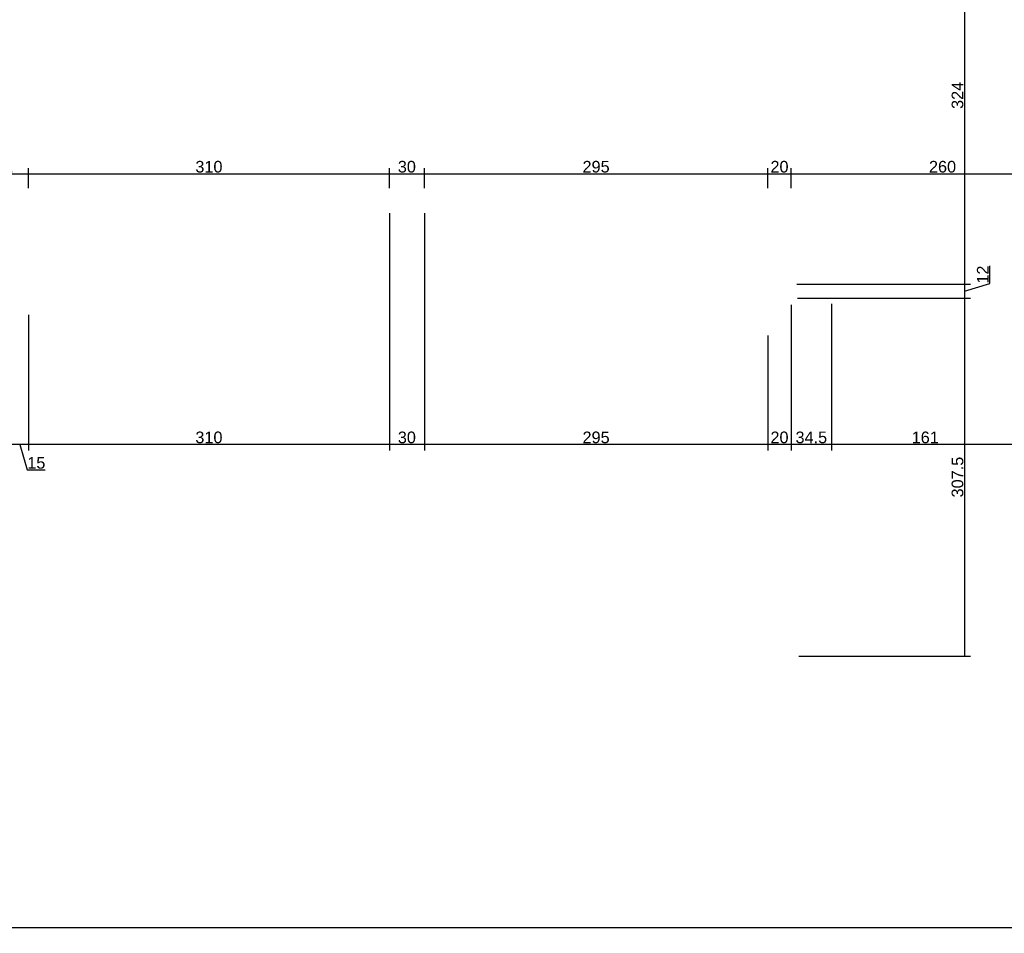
# Model space of a CAD drawing. Header units: millimetres. Extents: x 126553 to 403692, y -95821 to 38049.
# Tile 103 of 256: x 166084 to 166929, y -9233 to -8448. Entities that reach past the tile are written whole.
import ezdxf

# ---------------------------------------------------------------- set-up
doc = ezdxf.new("R2010")
doc.units = ezdxf.units.MM
doc.layers.add('11_wymiary', color=55, linetype='Continuous')
doc.layers.add('11_wymiary @ 50', color=55, linetype='Continuous')
doc.styles.add('11_RJ', font='arial.ttf')
doc.dimstyles.new('11_RJ (cc)', dxfattribs={"dimtxt": 0.2, "dimasz": 0.001, "dimexe": 0.1, "dimexo": 0.1, "dimgap": 0.02, "dimtad": 1, "dimdec": 1, "dimrnd": 0.5, "dimzin": 12, "dimdsep": 46, "dimtxsty": '11_RJ', "dimblk": 'OBLIQUE', "dimcen": 0, "dimdle": 0.01, "dimclrd": 256, "dimclre": 256, "dimclrt": 2, "dimazin": 3, "dimtfac": 1, "dimtdec": 1, "dimtofl": 0, "dimtmove": 0, "dimatfit": 3, "dimldrblk": 'DOT', "dimfxl": 1, "dimtolj": 1, "dimtzin": 13, "dimarcsym": 0})

# ---------------------------------------------------------------- blocks, each defined once
blk = doc.blocks.new('_Oblique')
at = {"color": 0, "linetype": 'ByBlock', "lineweight": -2}
blk.add_line((-0.5, -0.5), (0.5, 0.5), dxfattribs=at)
blk = doc.blocks.new('*D107')
at = {"layer": '11_wymiary', "lineweight": -2, "transparency": 16777216}
for p, q in [((166049.35, -8533.37), (166049.35, -8585.61)), ((166048.85, -8580.61), (166091.85, -8580.61)), ((166091.35, -8592.75), (166091.35, -8575.61))]:
    blk.add_line(p, q, dxfattribs=at)
at = {"layer": 'Defpoints', "color": 0, "transparency": 16777216}
for p in [(166049.35, -8528.37), (166091.35, -8580.61), (166091.35, -8597.75)]:
    blk.add_point(p, dxfattribs=at)
at = {"layer": '11_wymiary', "lineweight": -2, "transparency": 16777216, "xscale": 0.05, "yscale": 0.05, "zscale": 0.05, "rotation": 180}
blk.add_blockref('_Oblique', (166049.35, -8580.61), dxfattribs=at)
at = {"layer": '11_wymiary', "lineweight": -2, "transparency": 16777216, "xscale": 0.05, "yscale": 0.05, "zscale": 0.05}
blk.add_blockref('_Oblique', (166091.35, -8580.61), dxfattribs=at)
at = {"layer": '11_wymiary', "color": 2, "transparency": 16777216, "insert": (166070.35, -8574.59), "char_height": 10, "attachment_point": 5, "style": '11_RJ'}
blk.add_mtext('\\A1;42', dxfattribs=at)
blk = doc.blocks.new('_Dot')
at = {"color": 0, "linetype": 'ByBlock', "lineweight": -2}
blk.add_line((-0.5, 0), (-1, 0), dxfattribs=at)
at = {"color": 0, "linetype": 'ByBlock', "const_width": 0.5}
blk.add_lwpolyline([(-0.25, 0, 1), (0.25, 0, 1)], format="xyb", close=True, dxfattribs=at)
blk = doc.blocks.new('*D108')
at = {"layer": '11_wymiary', "lineweight": -2, "transparency": 16777216}
for p, q in [((166090.85, -8580.61), (166401.85, -8580.61)), ((166091.35, -8592.75), (166091.35, -8575.61)), ((166401.35, -8592.75), (166401.35, -8575.61))]:
    blk.add_line(p, q, dxfattribs=at)
at = {"layer": 'Defpoints', "color": 0, "transparency": 16777216}
for p in [(166401.35, -8580.61), (166091.35, -8597.75), (166401.35, -8597.75)]:
    blk.add_point(p, dxfattribs=at)
at = {"layer": '11_wymiary', "lineweight": -2, "transparency": 16777216, "xscale": 0.05, "yscale": 0.05, "zscale": 0.05, "rotation": 180}
blk.add_blockref('_Oblique', (166091.35, -8580.61), dxfattribs=at)
at = {"layer": '11_wymiary', "lineweight": -2, "transparency": 16777216, "xscale": 0.05, "yscale": 0.05, "zscale": 0.05}
blk.add_blockref('_Oblique', (166401.35, -8580.61), dxfattribs=at)
at = {"layer": '11_wymiary', "color": 2, "transparency": 16777216, "insert": (166246.35, -8574.5), "char_height": 10, "attachment_point": 5, "style": '11_RJ'}
blk.add_mtext('\\A1;310', dxfattribs=at)
blk = doc.blocks.new('*D109')
at = {"layer": '11_wymiary', "lineweight": -2, "transparency": 16777216}
for p, q in [((166400.85, -8580.61), (166431.85, -8580.61)), ((166401.35, -8592.75), (166401.35, -8575.61)), ((166431.35, -8592.75), (166431.35, -8575.61))]:
    blk.add_line(p, q, dxfattribs=at)
at = {"layer": 'Defpoints', "color": 0, "transparency": 16777216}
for p in [(166431.35, -8580.61), (166401.35, -8597.75), (166431.35, -8597.75)]:
    blk.add_point(p, dxfattribs=at)
at = {"layer": '11_wymiary', "lineweight": -2, "transparency": 16777216, "xscale": 0.05, "yscale": 0.05, "zscale": 0.05, "rotation": 180}
blk.add_blockref('_Oblique', (166401.35, -8580.61), dxfattribs=at)
at = {"layer": '11_wymiary', "lineweight": -2, "transparency": 16777216, "xscale": 0.05, "yscale": 0.05, "zscale": 0.05}
blk.add_blockref('_Oblique', (166431.35, -8580.61), dxfattribs=at)
at = {"layer": '11_wymiary', "color": 2, "transparency": 16777216, "insert": (166416.35, -8574.5), "char_height": 10, "attachment_point": 5, "style": '11_RJ'}
blk.add_mtext('\\A1;30', dxfattribs=at)
blk = doc.blocks.new('*D110')
at = {"layer": '11_wymiary', "lineweight": -2, "transparency": 16777216}
for p, q in [((166430.85, -8580.61), (166726.85, -8580.61)), ((166431.35, -8592.75), (166431.35, -8575.61)), ((166726.35, -8592.75), (166726.35, -8575.61))]:
    blk.add_line(p, q, dxfattribs=at)
at = {"layer": 'Defpoints', "color": 0, "transparency": 16777216}
for p in [(166726.35, -8580.61), (166431.35, -8597.75), (166726.35, -8597.75)]:
    blk.add_point(p, dxfattribs=at)
at = {"layer": '11_wymiary', "lineweight": -2, "transparency": 16777216, "xscale": 0.05, "yscale": 0.05, "zscale": 0.05, "rotation": 180}
blk.add_blockref('_Oblique', (166431.35, -8580.61), dxfattribs=at)
at = {"layer": '11_wymiary', "lineweight": -2, "transparency": 16777216, "xscale": 0.05, "yscale": 0.05, "zscale": 0.05}
blk.add_blockref('_Oblique', (166726.35, -8580.61), dxfattribs=at)
at = {"layer": '11_wymiary', "color": 2, "transparency": 16777216, "insert": (166578.85, -8574.5), "char_height": 10, "attachment_point": 5, "style": '11_RJ'}
blk.add_mtext('\\A1;295', dxfattribs=at)
blk = doc.blocks.new('*D111')
at = {"layer": '11_wymiary', "lineweight": -2, "transparency": 16777216}
for p, q in [((166725.85, -8580.61), (166746.85, -8580.61)), ((166726.35, -8592.75), (166726.35, -8575.61)), ((166746.35, -8592.75), (166746.35, -8575.61))]:
    blk.add_line(p, q, dxfattribs=at)
at = {"layer": 'Defpoints', "color": 0, "transparency": 16777216}
for p in [(166746.35, -8580.61), (166726.35, -8597.75), (166746.35, -8597.75)]:
    blk.add_point(p, dxfattribs=at)
at = {"layer": '11_wymiary', "lineweight": -2, "transparency": 16777216, "xscale": 0.05, "yscale": 0.05, "zscale": 0.05, "rotation": 180}
blk.add_blockref('_Oblique', (166726.35, -8580.61), dxfattribs=at)
at = {"layer": '11_wymiary', "lineweight": -2, "transparency": 16777216, "xscale": 0.05, "yscale": 0.05, "zscale": 0.05}
blk.add_blockref('_Oblique', (166746.35, -8580.61), dxfattribs=at)
at = {"layer": '11_wymiary', "color": 2, "transparency": 16777216, "insert": (166736.35, -8574.5), "char_height": 10, "attachment_point": 5, "style": '11_RJ'}
blk.add_mtext('\\A1;20', dxfattribs=at)
blk = doc.blocks.new('*D112')
at = {"layer": '11_wymiary', "lineweight": -2, "transparency": 16777216}
for p, q in [((166745.85, -8580.61), (167006.85, -8580.61)), ((167006.35, -8700.31), (167006.35, -8575.61))]:
    blk.add_line(p, q, dxfattribs=at)
at = {"layer": 'Defpoints', "color": 0, "transparency": 16777216}
for p in [(166746.35, -8580.61), (167006.35, -8580.61), (167006.35, -8705.31)]:
    blk.add_point(p, dxfattribs=at)
at = {"layer": '11_wymiary', "lineweight": -2, "transparency": 16777216, "xscale": 0.05, "yscale": 0.05, "zscale": 0.05, "rotation": 180}
blk.add_blockref('_Oblique', (166746.35, -8580.61), dxfattribs=at)
at = {"layer": '11_wymiary', "lineweight": -2, "transparency": 16777216, "xscale": 0.05, "yscale": 0.05, "zscale": 0.05}
blk.add_blockref('_Oblique', (167006.35, -8580.61), dxfattribs=at)
at = {"layer": '11_wymiary', "color": 2, "transparency": 16777216, "insert": (166876.35, -8574.5), "char_height": 10, "attachment_point": 5, "style": '11_RJ'}
blk.add_mtext('\\A1;260', dxfattribs=at)
blk = doc.blocks.new('*D490')
at = {"layer": '11_wymiary', "lineweight": -2, "transparency": 16777216}
for p, q in [((166751.35, -8351.11), (166900.36, -8351.11)), ((166895.36, -8350.61), (166895.36, -8675.73)), ((166751.35, -8675.23), (166900.36, -8675.23))]:
    blk.add_line(p, q, dxfattribs=at)
at = {"layer": 'Defpoints', "color": 0, "transparency": 16777216}
for p in [(166746.35, -8351.11), (166746.35, -8675.23), (166895.36, -8675.23)]:
    blk.add_point(p, dxfattribs=at)
at = {"layer": '11_wymiary', "lineweight": -2, "transparency": 16777216, "xscale": 0.05, "yscale": 0.05, "zscale": 0.05}
for p, rotation in [((166895.36, -8351.11), 90), ((166895.36, -8675.23), 270)]:
    blk.add_blockref('_Oblique', p, dxfattribs=dict(at, rotation=rotation))
at = {"layer": '11_wymiary', "color": 2, "transparency": 16777216, "insert": (166889.25, -8513.17), "char_height": 10, "attachment_point": 5, "rotation": 90, "style": '11_RJ'}
blk.add_mtext('\\A1;324', dxfattribs=at)
blk = doc.blocks.new('*D491')
at = {"layer": '11_wymiary', "lineweight": -2, "transparency": 16777216}
for p, q in [((166916.92, -8674.76), (166916.92, -8659.48)), ((166751.35, -8675.23), (166900.36, -8675.23)), ((166895.36, -8674.73), (166895.36, -8687.73)), ((166895.36, -8681.23), (166916.92, -8674.76)), ((166751.69, -8687.23), (166900.36, -8687.23))]:
    blk.add_line(p, q, dxfattribs=at)
at = {"layer": 'Defpoints', "color": 0, "transparency": 16777216}
for p in [(166746.35, -8675.23), (166746.69, -8687.23), (166895.36, -8687.23)]:
    blk.add_point(p, dxfattribs=at)
at = {"layer": '11_wymiary', "lineweight": -2, "transparency": 16777216, "xscale": 0.05, "yscale": 0.05, "zscale": 0.05}
for p, rotation in [((166895.36, -8675.23), 90), ((166895.36, -8687.23), 270)]:
    blk.add_blockref('_Oblique', p, dxfattribs=dict(at, rotation=rotation))
at = {"layer": '11_wymiary', "color": 2, "transparency": 16777216, "insert": (166910.9, -8667.12), "char_height": 10, "attachment_point": 5, "rotation": 90, "style": '11_RJ'}
blk.add_mtext('\\A1;12', dxfattribs=at)
blk = doc.blocks.new('*D492')
at = {"layer": '11_wymiary', "lineweight": -2, "transparency": 16777216}
for p, q in [((166751.69, -8687.23), (166900.36, -8687.23)), ((166895.36, -8686.73), (166895.36, -8995.26)), ((166752.89, -8994.76), (166900.36, -8994.76))]:
    blk.add_line(p, q, dxfattribs=at)
at = {"layer": 'Defpoints', "color": 0, "transparency": 16777216}
for p in [(166746.69, -8687.23), (166747.89, -8994.76), (166895.36, -8994.76)]:
    blk.add_point(p, dxfattribs=at)
at = {"layer": '11_wymiary', "lineweight": -2, "transparency": 16777216, "xscale": 0.05, "yscale": 0.05, "zscale": 0.05}
for p, rotation in [((166895.36, -8687.23), 90), ((166895.36, -8994.76), 270)]:
    blk.add_blockref('_Oblique', p, dxfattribs=dict(at, rotation=rotation))
at = {"layer": '11_wymiary', "color": 2, "transparency": 16777216, "insert": (166889.25, -8840.99), "char_height": 10, "attachment_point": 5, "rotation": 90, "style": '11_RJ'}
blk.add_mtext('\\A1;307.5', dxfattribs=at)
blk = doc.blocks.new('*D252')
at = {"layer": '11_wymiary', "lineweight": -2, "transparency": 16777216}
for p, q in [((166781.01, -8692.23), (166781.01, -8818.07)), ((166942.01, -8692.23), (166942.01, -8818.07)), ((166942.51, -8813.07), (166780.51, -8813.07))]:
    blk.add_line(p, q, dxfattribs=at)
at = {"layer": 'Defpoints', "color": 0, "transparency": 16777216}
for p in [(166781.01, -8687.23), (166942.01, -8687.23), (166781.01, -8813.07)]:
    blk.add_point(p, dxfattribs=at)
at = {"layer": '11_wymiary', "lineweight": -2, "transparency": 16777216, "xscale": 0.05, "yscale": 0.05, "zscale": 0.05, "rotation": 180}
blk.add_blockref('_Oblique', (166781.01, -8813.07), dxfattribs=at)
at = {"layer": '11_wymiary', "lineweight": -2, "transparency": 16777216, "xscale": 0.05, "yscale": 0.05, "zscale": 0.05}
blk.add_blockref('_Oblique', (166942.01, -8813.07), dxfattribs=at)
at = {"layer": '11_wymiary', "color": 2, "transparency": 16777216, "insert": (166861.51, -8806.97), "char_height": 10, "attachment_point": 5, "style": '11_RJ'}
blk.add_mtext('\\A1;161', dxfattribs=at)
blk = doc.blocks.new('*D253')
at = {"layer": '11_wymiary', "lineweight": -2, "transparency": 16777216}
for p, q in [((166781.01, -8692.23), (166781.01, -8818.07)), ((166746.35, -8692.92), (166746.35, -8818.07)), ((166781.51, -8813.07), (166745.85, -8813.07))]:
    blk.add_line(p, q, dxfattribs=at)
at = {"layer": 'Defpoints', "color": 0, "transparency": 16777216}
for p in [(166746.35, -8687.92), (166781.01, -8687.23), (166746.35, -8813.07)]:
    blk.add_point(p, dxfattribs=at)
at = {"layer": '11_wymiary', "lineweight": -2, "transparency": 16777216, "xscale": 0.05, "yscale": 0.05, "zscale": 0.05, "rotation": 180}
blk.add_blockref('_Oblique', (166746.35, -8813.07), dxfattribs=at)
at = {"layer": '11_wymiary', "lineweight": -2, "transparency": 16777216, "xscale": 0.05, "yscale": 0.05, "zscale": 0.05}
blk.add_blockref('_Oblique', (166781.01, -8813.07), dxfattribs=at)
at = {"layer": '11_wymiary', "color": 2, "transparency": 16777216, "insert": (166763.68, -8806.96), "char_height": 10, "attachment_point": 5, "style": '11_RJ'}
blk.add_mtext('\\A1;34.5', dxfattribs=at)
blk = doc.blocks.new('*D254')
at = {"layer": '11_wymiary', "lineweight": -2, "transparency": 16777216}
for p, q in [((166746.35, -8692.92), (166746.35, -8818.07)), ((166726.35, -8719.48), (166726.35, -8818.07)), ((166746.85, -8813.07), (166725.85, -8813.07))]:
    blk.add_line(p, q, dxfattribs=at)
at = {"layer": 'Defpoints', "color": 0, "transparency": 16777216}
for p in [(166746.35, -8687.92), (166726.35, -8714.48), (166726.35, -8813.07)]:
    blk.add_point(p, dxfattribs=at)
at = {"layer": '11_wymiary', "lineweight": -2, "transparency": 16777216, "xscale": 0.05, "yscale": 0.05, "zscale": 0.05, "rotation": 180}
blk.add_blockref('_Oblique', (166726.35, -8813.07), dxfattribs=at)
at = {"layer": '11_wymiary', "lineweight": -2, "transparency": 16777216, "xscale": 0.05, "yscale": 0.05, "zscale": 0.05}
blk.add_blockref('_Oblique', (166746.35, -8813.07), dxfattribs=at)
at = {"layer": '11_wymiary', "color": 2, "transparency": 16777216, "insert": (166736.35, -8806.97), "char_height": 10, "attachment_point": 5, "style": '11_RJ'}
blk.add_mtext('\\A1;20', dxfattribs=at)
blk = doc.blocks.new('*D255')
at = {"layer": '11_wymiary', "lineweight": -2, "transparency": 16777216}
for p, q in [((166431.35, -8614.23), (166431.35, -8818.07)), ((166726.35, -8719.48), (166726.35, -8818.07)), ((166726.85, -8813.07), (166430.85, -8813.07))]:
    blk.add_line(p, q, dxfattribs=at)
at = {"layer": 'Defpoints', "color": 0, "transparency": 16777216}
for p in [(166431.35, -8609.23), (166726.35, -8714.48), (166431.35, -8813.07)]:
    blk.add_point(p, dxfattribs=at)
at = {"layer": '11_wymiary', "lineweight": -2, "transparency": 16777216, "xscale": 0.05, "yscale": 0.05, "zscale": 0.05, "rotation": 180}
blk.add_blockref('_Oblique', (166431.35, -8813.07), dxfattribs=at)
at = {"layer": '11_wymiary', "lineweight": -2, "transparency": 16777216, "xscale": 0.05, "yscale": 0.05, "zscale": 0.05}
blk.add_blockref('_Oblique', (166726.35, -8813.07), dxfattribs=at)
at = {"layer": '11_wymiary', "color": 2, "transparency": 16777216, "insert": (166578.85, -8806.97), "char_height": 10, "attachment_point": 5, "style": '11_RJ'}
blk.add_mtext('\\A1;295', dxfattribs=at)
blk = doc.blocks.new('*D256')
at = {"layer": '11_wymiary', "lineweight": -2, "transparency": 16777216}
for p, q in [((166401.35, -8614.23), (166401.35, -8818.07)), ((166431.35, -8614.23), (166431.35, -8818.07)), ((166431.85, -8813.07), (166400.85, -8813.07))]:
    blk.add_line(p, q, dxfattribs=at)
at = {"layer": 'Defpoints', "color": 0, "transparency": 16777216}
for p in [(166401.35, -8609.23), (166431.35, -8609.23), (166401.35, -8813.07)]:
    blk.add_point(p, dxfattribs=at)
at = {"layer": '11_wymiary', "lineweight": -2, "transparency": 16777216, "xscale": 0.05, "yscale": 0.05, "zscale": 0.05, "rotation": 180}
blk.add_blockref('_Oblique', (166401.35, -8813.07), dxfattribs=at)
at = {"layer": '11_wymiary', "lineweight": -2, "transparency": 16777216, "xscale": 0.05, "yscale": 0.05, "zscale": 0.05}
blk.add_blockref('_Oblique', (166431.35, -8813.07), dxfattribs=at)
at = {"layer": '11_wymiary', "color": 2, "transparency": 16777216, "insert": (166416.35, -8806.96), "char_height": 10, "attachment_point": 5, "style": '11_RJ'}
blk.add_mtext('\\A1;30', dxfattribs=at)
blk = doc.blocks.new('*D257')
at = {"layer": '11_wymiary', "lineweight": -2, "transparency": 16777216}
for p, q in [((166401.35, -8614.23), (166401.35, -8818.07)), ((166091.35, -8701.61), (166091.35, -8818.07)), ((166401.85, -8813.07), (166090.85, -8813.07))]:
    blk.add_line(p, q, dxfattribs=at)
at = {"layer": 'Defpoints', "color": 0, "transparency": 16777216}
for p in [(166401.35, -8609.23), (166091.35, -8696.61), (166091.35, -8813.07)]:
    blk.add_point(p, dxfattribs=at)
at = {"layer": '11_wymiary', "lineweight": -2, "transparency": 16777216, "xscale": 0.05, "yscale": 0.05, "zscale": 0.05, "rotation": 180}
blk.add_blockref('_Oblique', (166091.35, -8813.07), dxfattribs=at)
at = {"layer": '11_wymiary', "lineweight": -2, "transparency": 16777216, "xscale": 0.05, "yscale": 0.05, "zscale": 0.05}
blk.add_blockref('_Oblique', (166401.35, -8813.07), dxfattribs=at)
at = {"layer": '11_wymiary', "color": 2, "transparency": 16777216, "insert": (166246.35, -8806.96), "char_height": 10, "attachment_point": 5, "style": '11_RJ'}
blk.add_mtext('\\A1;310', dxfattribs=at)
blk = doc.blocks.new('*D258')
at = {"layer": '11_wymiary', "lineweight": -2, "transparency": 16777216}
for p, q in [((166076.35, -8701.61), (166076.35, -8818.07)), ((166091.35, -8701.61), (166091.35, -8818.07)), ((166091.85, -8813.07), (166075.85, -8813.07)), ((166083.85, -8813.07), (166090.4, -8834.89)), ((166090.4, -8834.89), (166105.86, -8834.89))]:
    blk.add_line(p, q, dxfattribs=at)
at = {"layer": 'Defpoints', "color": 0, "transparency": 16777216}
for p in [(166076.35, -8696.61), (166091.35, -8696.61), (166076.35, -8813.07)]:
    blk.add_point(p, dxfattribs=at)
at = {"layer": '11_wymiary', "lineweight": -2, "transparency": 16777216, "xscale": 0.05, "yscale": 0.05, "zscale": 0.05, "rotation": 180}
blk.add_blockref('_Oblique', (166076.35, -8813.07), dxfattribs=at)
at = {"layer": '11_wymiary', "lineweight": -2, "transparency": 16777216, "xscale": 0.05, "yscale": 0.05, "zscale": 0.05}
blk.add_blockref('_Oblique', (166091.35, -8813.07), dxfattribs=at)
at = {"layer": '11_wymiary', "color": 2, "transparency": 16777216, "insert": (166098.13, -8828.79), "char_height": 10, "attachment_point": 5, "style": '11_RJ'}
blk.add_mtext('\\A1;15', dxfattribs=at)
blk = doc.blocks.new('*D195')
at = {"layer": '11_wymiary', "lineweight": -2, "transparency": 16777216}
for p, q in [((170380.35, -9021.23), (170380.35, -9232.79)), ((165060.85, -9227.79), (170380.85, -9227.79))]:
    blk.add_line(p, q, dxfattribs=at)
at = {"layer": 'Defpoints', "color": 0, "transparency": 16777216}
for p in [(170380.35, -9016.23), (165061.35, -9227.79), (170380.35, -9227.79)]:
    blk.add_point(p, dxfattribs=at)
at = {"layer": '11_wymiary', "lineweight": -2, "transparency": 16777216, "xscale": 0.05, "yscale": 0.05, "zscale": 0.05, "rotation": 180}
blk.add_blockref('_Oblique', (165061.35, -9227.79), dxfattribs=at)
at = {"layer": '11_wymiary', "lineweight": -2, "transparency": 16777216, "xscale": 0.05, "yscale": 0.05, "zscale": 0.05}
blk.add_blockref('_Oblique', (170380.35, -9227.79), dxfattribs=at)
at = {"layer": '11_wymiary', "color": 2, "transparency": 16777216, "insert": (167720.85, -9221.68), "char_height": 10, "attachment_point": 5, "style": '11_RJ'}
blk.add_mtext('\\A1;5319', dxfattribs=at)

msp = doc.modelspace()

# ---------------------------------------------------------------- dimensions: what is measured, and where the dimension line sits
at = {"layer": '11_wymiary @ 50'}
for base, p1, p2, picture, middle in [((166895.3608, -8675.23273), (166746.35215, -8351.11299), (166746.35215, -8675.23273), '*D490', (166889.25166, -8513.17286)), ((166895.3608, -8687.23273), (166746.35215, -8675.23273), (166746.69052, -8687.23273), '*D491', (166910.90173, -8673.76431)), ((166895.3608, -8994.75547), (166746.69052, -8687.23273), (166747.88527, -8994.75547), '*D492', (166889.25166, -8840.9941))]:
    dim = msp.add_linear_dim(base=base, p1=p1, p2=p2, angle=90, dimstyle='11_RJ (cc)', override={"dimscale": 50, "dimtix": 0, "dimtofl": 0, "dimtmove": 1, "dimatfit": 3}, dxfattribs=at)
    dim.commit()
    dim.dimension.update_dxf_attribs({"geometry": picture, "text_midpoint": middle})
for base, p1, p2, picture, middle in [((166091.35215, -8580.60689), (166049.35215, -8528.37031), (166091.35215, -8597.74596), '*D107', (166070.35215, -8574.58643)), ((166401.35215, -8580.60689), (166091.35215, -8597.74596), (166401.35215, -8597.74596), '*D108', (166246.35215, -8574.49775)), ((166431.35215, -8580.60689), (166401.35215, -8597.74596), (166431.35215, -8597.74596), '*D109', (166416.35215, -8574.49775)), ((166726.35215, -8580.60689), (166431.35215, -8597.74596), (166726.35215, -8597.74596), '*D110', (166578.85215, -8574.50116)), ((166746.35215, -8580.60689), (166726.35215, -8597.74596), (166746.35215, -8597.74596), '*D111', (166736.35215, -8574.50116)), ((167006.35215, -8580.60689), (166746.35215, -8580.60689), (167006.35215, -8705.30602), '*D112', (166876.35215, -8574.50116)), ((166091.35215, -8813.07369), (166401.35215, -8609.23273), (166091.35215, -8696.61299), '*D257', (166246.35215, -8806.96455)), ((166401.35215, -8813.07369), (166431.35215, -8609.23273), (166401.35215, -8609.23273), '*D256', (166416.35215, -8806.96455)), ((166431.35215, -8813.07369), (166726.35215, -8714.48273), (166431.35215, -8609.23273), '*D255', (166578.85215, -8806.96796)), ((166726.35215, -8813.07369), (166746.35215, -8687.92238), (166726.35215, -8714.48273), '*D254', (166736.35215, -8806.96796)), ((166746.35215, -8813.07369), (166781.00628, -8687.23273), (166746.35215, -8687.92238), '*D253', (166763.67921, -8806.96455)), ((166781.00628, -8813.07369), (166942.00628, -8687.23273), (166781.00628, -8687.23273), '*D252', (166861.50628, -8806.96796)), ((166076.35215, -8813.07369), (166091.35215, -8696.61299), (166076.35215, -8696.61299), '*D258', (166091.39731, -8828.78515)), ((170380.35215, -9227.79027), (165061.35215, -9227.79027), (170380.35215, -9016.23273), '*D195', (167720.85215, -9221.68113))]:
    dim = msp.add_linear_dim(base=base, p1=p1, p2=p2, dimstyle='11_RJ (cc)', override={"dimscale": 50, "dimtix": 0, "dimtofl": 0, "dimtmove": 1, "dimatfit": 3}, dxfattribs=at)
    dim.commit()
    dim.dimension.update_dxf_attribs({"geometry": picture, "text_midpoint": middle})

doc.saveas('drawing.dxf')
